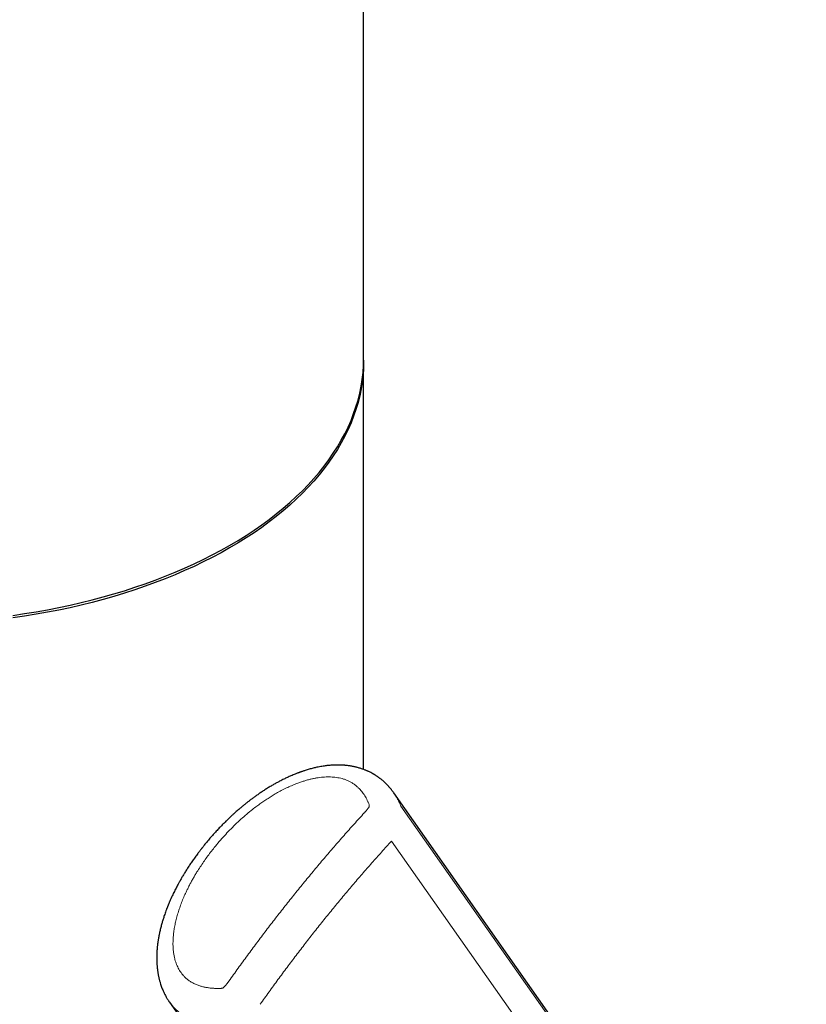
# Model space of a CAD drawing. Header units: millimetres. Extents: x 8 to 649, y 12 to 542.
# Tile 44 of 51: x 575 to 613, y 194 to 241. Entities that reach past the tile are written whole.
import ezdxf

# ---------------------------------------------------------------- set-up
doc = ezdxf.new("R2010")
doc.units = ezdxf.units.MM

msp = doc.modelspace()

# ---------------------------------------------------------------- linework, layer by layer
at = {"color": 7, "linetype": 'Continuous', "lineweight": 30}
for p, q in [((591.318, 224.983), (591.318, 265.035)), ((591.318, 205.218), (591.318, 224.861)), ((612.566, 175.923), (592.767, 204.093)), ((592.767, 204.092), (592.772, 204.085)), ((581.978, 194.026), (581.982, 194.021))]:
    msp.add_line(p, q, dxfattribs=at)
at = {"color": 8, "linetype": 'Continuous', "lineweight": 0}
for p, q in [((593.11, 203.449), (612.605, 175.712)), ((591.352, 203.132), (591.346, 203.126)), ((591.39, 203.175), (591.352, 203.132)), ((611.783, 174.545), (592.652, 201.765)), ((584.8, 194.978), (584.836, 195.027)), ((584.836, 195.027), (584.841, 195.034))]:
    msp.add_line(p, q, dxfattribs=at)
at = {"color": 7, "linetype": 'Continuous', "lineweight": 30, "flags": 128}
for points in [[(574.453, 212.634), (575.012, 212.716), (575.566, 212.806), (576.116, 212.905), (576.661, 213.012), (577.202, 213.127), (577.737, 213.25), (578.266, 213.381), (578.789, 213.52), (579.305, 213.667), (579.815, 213.822), (580.318, 213.985), (580.812, 214.155), (581.3, 214.332), (581.778, 214.517), (582.249, 214.709), (582.71, 214.908), (583.163, 215.113), (583.605, 215.326), (584.038, 215.545), (584.461, 215.771), (584.874, 216.003), (585.276, 216.241), (585.667, 216.485), (586.046, 216.735), (586.415, 216.991), (586.771, 217.252), (587.116, 217.518), (587.448, 217.79), (587.768, 218.066), (588.076, 218.347), (588.37, 218.633), (588.651, 218.923), (588.92, 219.218), (589.174, 219.516), (589.416, 219.818), (589.643, 220.123), (589.856, 220.432), (590.056, 220.744), (590.241, 221.059), (590.412, 221.376), (590.568, 221.696), (590.71, 222.019), (590.837, 222.343), (590.949, 222.669), (591.047, 222.997), (591.129, 223.326), (591.197, 223.656), (591.25, 223.987), (591.287, 224.319), (591.31, 224.651), (591.318, 224.983), (591.318, 224.983)], [(591.317, 224.922), (591.318, 224.861), (591.31, 224.528), (591.287, 224.196), (591.25, 223.864), (591.197, 223.533), (591.129, 223.203), (591.047, 222.874), (590.949, 222.546), (590.837, 222.22), (590.71, 221.896), (590.568, 221.574), (590.412, 221.254), (590.241, 220.936), (590.056, 220.621), (589.856, 220.31), (589.643, 220.001), (589.416, 219.695), (589.174, 219.393), (588.92, 219.095), (588.651, 218.801), (588.37, 218.511), (588.076, 218.225), (587.768, 217.944), (587.448, 217.667), (587.116, 217.396), (586.771, 217.129), (586.415, 216.868), (586.046, 216.613), (585.667, 216.363), (585.276, 216.119), (584.874, 215.88), (584.461, 215.648), (584.038, 215.423), (583.605, 215.204), (583.163, 214.991), (582.71, 214.785), (582.249, 214.586), (581.778, 214.394), (581.3, 214.21), (580.812, 214.032), (580.318, 213.862), (579.815, 213.7), (579.305, 213.545), (578.789, 213.398), (578.266, 213.259), (577.737, 213.127), (577.202, 213.004), (576.661, 212.889), (576.116, 212.782), (575.566, 212.684), (575.012, 212.593), (574.453, 212.511)], [(581.978, 194.025), (591.089, 181.062), (602.195, 165.26)]]:
    msp.add_lwpolyline(points, dxfattribs=at)
at = {"color": 8, "linetype": 'Continuous', "lineweight": 0, "flags": 128}
msp.add_lwpolyline([(584.375, 194.679), (584.406, 194.68), (584.434, 194.681), (584.461, 194.683), (584.485, 194.686), (584.507, 194.689), (584.528, 194.693), (584.541, 194.696), (584.546, 194.698), (584.548, 194.698), (584.548, 194.699), (584.549, 194.699), (584.549, 194.699), (584.549, 194.699), (584.549, 194.699), (584.549, 194.699), (584.549, 194.699), (584.549, 194.699), (584.567, 194.708), (584.601, 194.736), (584.644, 194.781), (584.689, 194.833), (584.742, 194.899), (584.8, 194.978)], dxfattribs=at)
at = {"color": 7, "linetype": 'Continuous', "lineweight": 30}
for points, knots in [([(592.772, 204.085), (592.759, 204.104), (592.734, 204.139), (592.698, 204.188), (592.666, 204.229), (592.636, 204.267), (592.606, 204.304), (592.576, 204.338), (592.549, 204.37), (592.513, 204.41), (592.47, 204.457), (592.418, 204.511), (592.372, 204.555), (592.333, 204.592), (592.3, 204.623), (592.266, 204.652), (592.233, 204.681), (592.196, 204.712), (592.157, 204.744), (592.12, 204.773), (592.09, 204.795), (592.067, 204.813), (592.044, 204.83), (592.016, 204.85), (591.983, 204.873), (591.945, 204.898), (591.908, 204.923), (591.874, 204.944), (591.847, 204.961), (591.824, 204.975), (591.801, 204.988), (591.773, 205.004), (591.728, 205.03), (591.667, 205.063), (591.6, 205.096), (591.543, 205.124), (591.494, 205.146), (591.445, 205.167), (591.391, 205.19), (591.328, 205.214), (591.259, 205.239), (591.184, 205.265), (591.109, 205.288), (591.035, 205.309), (590.967, 205.327), (590.9, 205.343), (590.827, 205.358), (590.749, 205.373), (590.669, 205.387), (590.588, 205.399), (590.509, 205.408), (590.44, 205.415), (590.383, 205.42), (590.335, 205.424), (590.283, 205.427), (590.226, 205.429), (590.163, 205.431), (590.098, 205.432), (590.034, 205.432), (589.974, 205.431), (589.922, 205.429), (589.868, 205.427), (589.807, 205.424), (589.736, 205.419), (589.663, 205.413), (589.589, 205.405), (589.507, 205.396), (589.415, 205.383), (589.311, 205.367), (589.194, 205.346), (589.083, 205.324), (588.981, 205.301), (588.89, 205.279), (588.794, 205.254), (588.695, 205.227), (588.599, 205.199), (588.512, 205.172), (588.438, 205.148), (588.376, 205.127), (588.328, 205.11), (588.294, 205.098), (588.27, 205.089), (588.249, 205.082), (588.226, 205.073), (588.193, 205.061), (588.148, 205.044), (588.091, 205.022), (588.014, 204.992), (587.924, 204.955), (587.827, 204.914), (587.737, 204.874), (587.652, 204.835), (587.565, 204.794), (587.474, 204.75), (587.377, 204.701), (587.263, 204.642), (587.131, 204.571), (586.98, 204.486), (586.819, 204.392), (586.654, 204.29), (586.491, 204.186), (586.335, 204.082), (586.19, 203.981), (586.053, 203.883), (585.926, 203.789), (585.808, 203.699), (585.699, 203.614), (585.612, 203.545), (585.545, 203.49), (585.493, 203.447), (585.437, 203.401), (585.376, 203.35), (585.308, 203.291), (585.233, 203.226), (585.146, 203.15), (585.047, 203.061), (584.935, 202.957), (584.815, 202.844), (584.687, 202.719), (584.55, 202.583), (584.41, 202.438), (584.265, 202.285), (584.118, 202.123), (583.965, 201.949), (583.807, 201.763), (583.702, 201.634), (583.648, 201.568)], [0, 0, 0, 0, 0.006337, 0.01208, 0.0173, 0.022196, 0.026853, 0.031262, 0.035371, 0.039181, 0.046654, 0.053865, 0.06089, 0.065042, 0.069494, 0.073778, 0.077859, 0.082333, 0.087385, 0.092477, 0.095663, 0.098115, 0.100716, 0.104015, 0.107924, 0.112257, 0.116964, 0.120796, 0.123717, 0.12589, 0.128394, 0.131432, 0.134986, 0.14332, 0.150995, 0.156216, 0.161259, 0.166177, 0.171594, 0.177772, 0.185334, 0.192303, 0.200015, 0.207591, 0.213738, 0.219979, 0.226987, 0.234585, 0.242306, 0.24984, 0.257376, 0.264576, 0.269277, 0.273343, 0.27808, 0.283657, 0.289564, 0.295585, 0.301721, 0.307445, 0.3122, 0.315977, 0.322337, 0.329354, 0.335674, 0.342474, 0.349919, 0.358464, 0.368159, 0.379034, 0.39112, 0.399185, 0.407733, 0.416777, 0.426326, 0.435801, 0.444013, 0.451098, 0.457036, 0.461808, 0.464818, 0.467043, 0.468713, 0.470877, 0.473668, 0.478277, 0.483981, 0.490228, 0.500718, 0.51032, 0.519011, 0.527339, 0.535819, 0.544964, 0.554786, 0.5653, 0.579737, 0.595354, 0.612185, 0.630136, 0.647764, 0.664619, 0.680668, 0.695846, 0.71016, 0.723586, 0.736099, 0.74768, 0.753763, 0.759614, 0.766057, 0.77334, 0.781469, 0.790454, 0.800303, 0.812899, 0.826699, 0.841719, 0.857975, 0.875479, 0.894246, 0.913108, 0.93311, 0.954258, 0.976555, 1, 1, 1, 1]), ([(583.648, 201.568), (583.635, 201.553), (583.612, 201.524), (583.581, 201.484), (583.554, 201.451), (583.534, 201.424), (583.519, 201.405), (583.508, 201.391), (583.493, 201.372), (583.471, 201.343), (583.436, 201.297), (583.391, 201.239), (583.337, 201.166), (583.277, 201.085), (583.213, 200.997), (583.149, 200.908), (583.086, 200.817), (583.025, 200.728), (582.967, 200.642), (582.89, 200.527), (582.8, 200.386), (582.698, 200.222), (582.604, 200.066), (582.514, 199.911), (582.419, 199.742), (582.319, 199.554), (582.214, 199.348), (582.101, 199.113), (582.018, 198.928), (581.963, 198.799), (581.944, 198.753), (581.928, 198.715), (581.918, 198.689), (581.91, 198.67), (581.904, 198.654), (581.895, 198.634), (581.884, 198.606), (581.87, 198.57), (581.854, 198.527), (581.826, 198.455), (581.791, 198.359), (581.751, 198.246), (581.717, 198.145), (581.687, 198.053), (581.66, 197.966), (581.634, 197.881), (581.61, 197.796), (581.586, 197.708), (581.562, 197.616), (581.538, 197.521), (581.516, 197.425), (581.496, 197.333), (581.481, 197.259), (581.47, 197.2), (581.461, 197.151), (581.45, 197.094), (581.44, 197.031), (581.43, 196.968), (581.42, 196.901), (581.411, 196.833), (581.403, 196.765), (581.397, 196.711), (581.392, 196.667), (581.389, 196.632), (581.386, 196.598), (581.383, 196.562), (581.38, 196.519), (581.376, 196.468), (581.373, 196.413), (581.37, 196.356), (581.367, 196.252), (581.365, 196.1), (581.37, 195.94), (581.377, 195.818), (581.384, 195.734), (581.392, 195.649), (581.402, 195.568), (581.413, 195.492), (581.424, 195.422), (581.435, 195.356), (581.448, 195.287), (581.464, 195.215), (581.481, 195.142), (581.498, 195.072), (581.516, 195.006), (581.539, 194.929), (581.567, 194.841), (581.601, 194.746), (581.636, 194.656), (581.671, 194.573), (581.706, 194.494), (581.743, 194.418), (581.784, 194.34), (581.823, 194.269), (581.861, 194.205), (581.894, 194.151), (581.934, 194.089), (581.965, 194.045), (581.981, 194.021)], [0, 0, 0, 0, 0.007042, 0.013047, 0.018016, 0.021952, 0.024855, 0.026732, 0.028272, 0.03333, 0.039592, 0.048611, 0.059326, 0.071727, 0.084216, 0.097603, 0.1107, 0.123439, 0.135822, 0.14785, 0.172433, 0.195404, 0.216779, 0.237712, 0.259446, 0.286275, 0.314154, 0.34255, 0.380288, 0.387487, 0.393555, 0.398416, 0.402079, 0.403993, 0.405689, 0.408337, 0.412005, 0.416687, 0.422379, 0.428512, 0.444624, 0.459645, 0.47216, 0.483898, 0.494881, 0.505621, 0.516194, 0.527377, 0.539018, 0.551045, 0.563426, 0.57522, 0.585944, 0.591133, 0.59719, 0.604401, 0.612657, 0.620617, 0.627864, 0.637831, 0.646083, 0.653114, 0.657965, 0.662372, 0.666336, 0.670486, 0.675837, 0.682267, 0.689391, 0.696429, 0.703369, 0.727957, 0.752852, 0.763023, 0.773393, 0.784205, 0.794491, 0.803983, 0.812523, 0.820683, 0.829131, 0.838349, 0.848127, 0.857053, 0.865057, 0.873527, 0.88663, 0.899519, 0.910683, 0.922327, 0.932676, 0.942702, 0.953513, 0.965208, 0.972695, 0.980941, 0.989973, 1, 1, 1, 1])]:
    msp.add_open_spline(points, degree=3, knots=knots, dxfattribs=at)
at = {"color": 8, "linetype": 'Continuous', "lineweight": 0}
for points, knots in [([(584.136, 201.461), (584.215, 201.557), (584.371, 201.749), (584.618, 202.028), (584.874, 202.3), (585.139, 202.565), (585.413, 202.821), (585.692, 203.066), (585.947, 203.274), (586.174, 203.449), (586.37, 203.593), (586.568, 203.73), (586.767, 203.86), (586.968, 203.984), (587.185, 204.11), (587.418, 204.235), (587.664, 204.356), (587.909, 204.465), (588.129, 204.552), (588.324, 204.621), (588.492, 204.676), (588.657, 204.723), (588.819, 204.763), (588.979, 204.796), (589.134, 204.822), (589.287, 204.842), (589.437, 204.854), (589.583, 204.86), (589.727, 204.858), (589.869, 204.85), (590.01, 204.834), (590.148, 204.81), (590.288, 204.776), (590.429, 204.732), (590.57, 204.675), (590.703, 204.607), (590.83, 204.528), (590.95, 204.439), (591.055, 204.346), (591.146, 204.252), (591.226, 204.16), (591.301, 204.061), (591.371, 203.956), (591.436, 203.845), (591.496, 203.728), (591.532, 203.646), (591.55, 203.605)], [0, 0, 0, 0, 0.039666, 0.079118, 0.118408, 0.15804, 0.197589, 0.236504, 0.274846, 0.300677, 0.32611, 0.351166, 0.37587, 0.400247, 0.425105, 0.454315, 0.482874, 0.510838, 0.538268, 0.557401, 0.57605, 0.594241, 0.612004, 0.629368, 0.646368, 0.663039, 0.679418, 0.695545, 0.711462, 0.727212, 0.743559, 0.759688, 0.775608, 0.793892, 0.812117, 0.830385, 0.8488, 0.867461, 0.886465, 0.901866, 0.917476, 0.933335, 0.949482, 0.965953, 0.982782, 1, 1, 1, 1]), ([(592.772, 204.085), (592.802, 204.041), (592.867, 203.946), (592.954, 203.791), (593.038, 203.624), (593.086, 203.508), (593.11, 203.449)], [0, 0, 0, 0, 0.224391, 0.479582, 0.738043, 1, 1, 1, 1]), ([(591.55, 203.605), (591.557, 203.589), (591.569, 203.559), (591.582, 203.517), (591.588, 203.488), (591.59, 203.472), (591.591, 203.467), (591.591, 203.463), (591.591, 203.458), (591.59, 203.453), (591.589, 203.448), (591.586, 203.436), (591.577, 203.417), (591.561, 203.389), (591.535, 203.351), (591.498, 203.303), (591.448, 203.242), (591.41, 203.198), (591.39, 203.175)], [0, 0, 0, 0, 0.111819, 0.207543, 0.287622, 0.299777, 0.310579, 0.320037, 0.328165, 0.339208, 0.351468, 0.365032, 0.414085, 0.47647, 0.552691, 0.676288, 0.825323, 1, 1, 1, 1]), ([(591.346, 203.126), (591.183, 202.947), (590.858, 202.59), (590.375, 202.046), (589.894, 201.495), (589.416, 200.938), (588.942, 200.374), (588.471, 199.805), (588.16, 199.42), (588.005, 199.228)], [0, 0, 0, 0, 0.143017, 0.285978, 0.428886, 0.57174, 0.714544, 0.857296, 1, 1, 1, 1]), ([(584.136, 201.461), (584.075, 201.385), (583.955, 201.233), (583.782, 201.001), (583.616, 200.766), (583.456, 200.528), (583.32, 200.313), (583.207, 200.125), (583.113, 199.964), (583.024, 199.803), (582.939, 199.642), (582.858, 199.481), (582.766, 199.289), (582.666, 199.067), (582.563, 198.814), (582.47, 198.564), (582.389, 198.314), (582.33, 198.106), (582.288, 197.939), (582.26, 197.815), (582.235, 197.693), (582.213, 197.572), (582.195, 197.453), (582.179, 197.334), (582.167, 197.217), (582.156, 197.077), (582.149, 196.915), (582.149, 196.734), (582.159, 196.559), (582.177, 196.392), (582.205, 196.231), (582.239, 196.084), (582.279, 195.951), (582.324, 195.829), (582.375, 195.713), (582.434, 195.6), (582.5, 195.491), (582.574, 195.388), (582.659, 195.285), (582.757, 195.186), (582.869, 195.092), (582.974, 195.018), (583.068, 194.962), (583.149, 194.92), (583.23, 194.882), (583.313, 194.847), (583.416, 194.81), (583.543, 194.772), (583.695, 194.736), (583.855, 194.709), (584.022, 194.69), (584.196, 194.68), (584.315, 194.679), (584.375, 194.679)], [0, 0, 0, 0, 0.031116, 0.062095, 0.092962, 0.123741, 0.154845, 0.175257, 0.195493, 0.215562, 0.235473, 0.255233, 0.274851, 0.305795, 0.336174, 0.366027, 0.395396, 0.425103, 0.439792, 0.454312, 0.46867, 0.482872, 0.496925, 0.510839, 0.524619, 0.538274, 0.560545, 0.582164, 0.603173, 0.62362, 0.643555, 0.663033, 0.679412, 0.695539, 0.711455, 0.727205, 0.743558, 0.759703, 0.775646, 0.794076, 0.812421, 0.830785, 0.841857, 0.852997, 0.864158, 0.874796, 0.88551, 0.903575, 0.921962, 0.940739, 0.959967, 0.979703, 1, 1, 1, 1]), ([(592.652, 201.765), (592.494, 201.592), (592.179, 201.246), (591.71, 200.718), (591.244, 200.185), (590.781, 199.644), (590.321, 199.097), (589.863, 198.545), (589.561, 198.171), (589.41, 197.984)], [0, 0, 0, 0, 0.1429494, 0.2857965, 0.4285842, 0.5713555, 0.7141533, 0.8570205, 1, 1, 1, 1]), ([(584.841, 195.034), (584.988, 195.24), (585.281, 195.652), (585.726, 196.264), (586.175, 196.87), (586.627, 197.469), (587.083, 198.062), (587.542, 198.649), (587.851, 199.035), (588.005, 199.228)], [0, 0, 0, 0, 0.143481, 0.286752, 0.429814, 0.572668, 0.715317, 0.85776, 1, 1, 1, 1]), ([(589.41, 197.984), (589.26, 197.796), (588.959, 197.42), (588.513, 196.849), (588.07, 196.273), (587.632, 195.691), (587.198, 195.105), (586.767, 194.513), (586.483, 194.115), (586.342, 193.916)], [0, 0, 0, 0, 0.1429795, 0.2858467, 0.4286445, 0.5714158, 0.7142035, 0.8570506, 1, 1, 1, 1]), ([(581.982, 194.021), (582.013, 193.978), (582.079, 193.888), (582.192, 193.761), (582.316, 193.638), (582.45, 193.524), (582.592, 193.42), (582.743, 193.326), (582.902, 193.241), (583.069, 193.166), (583.244, 193.101), (583.425, 193.045), (583.614, 193), (583.809, 192.964), (584.01, 192.938), (584.217, 192.922), (584.429, 192.915), (584.573, 192.918), (584.646, 192.92)], [0, 0, 0, 0, 0.0566507, 0.118174, 0.1794619, 0.2406154, 0.3017397, 0.3629415, 0.4243263, 0.4859964, 0.5480491, 0.6105759, 0.6736618, 0.7373847, 0.8018164, 0.8670228, 0.9330649, 1, 1, 1, 1])]:
    msp.add_open_spline(points, degree=3, knots=knots, dxfattribs=at)

doc.saveas('drawing.dxf')
